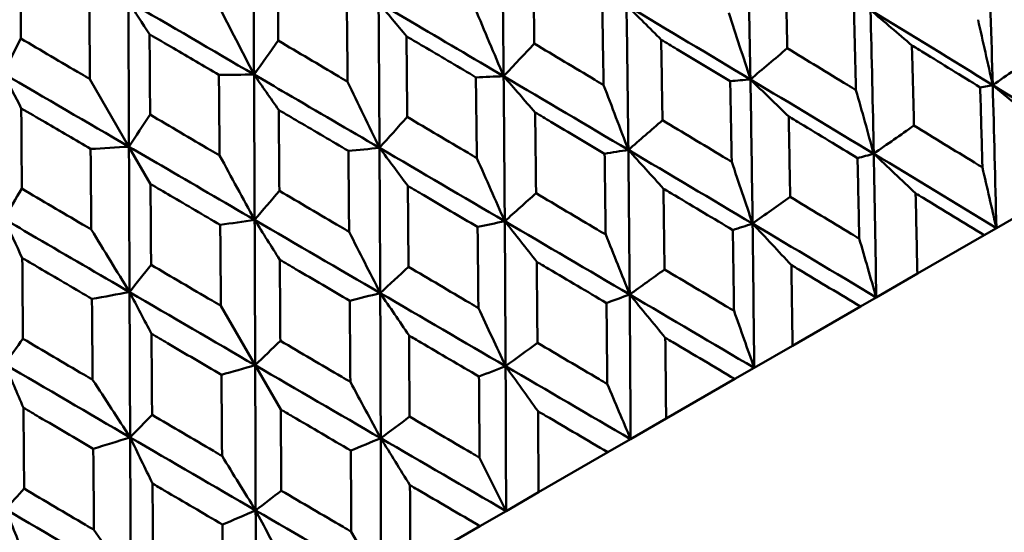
# Model space of a CAD drawing. Header units: millimetres. Extents: x 626 to 2725, y 57 to 2097.
# Tile 78 of 133: x 972.74 to 981.09, y 132.73 to 137.08. Entities that reach past the tile are written whole.
import ezdxf

# ---------------------------------------------------------------- set-up
doc = ezdxf.new("R2010")
doc.units = ezdxf.units.MM
doc.header["$LTSCALE"] = 10
doc.layers.add('Widoczne (ISO)', color=7, linetype='Continuous', lineweight=50)

msp = doc.modelspace()

# ---------------------------------------------------------------- linework, layer by layer
at = {"layer": 'Widoczne (ISO)'}
for p, q in [((973.3371, 136.5763), (973.6678, 136.0035)), ((980.9931, 136.5266), (980.8865, 136.5071)), ((973.8507, 135.6867), (973.6678, 136.0035)), ((981.3943, 135.5271), (981.0243, 135.3134)), ((981.0243, 135.3134), (980.9208, 135.2536)), ((980.3539, 134.9264), (980.9208, 135.2536)), ((980.3539, 134.9264), (980.0055, 134.7252)), ((980.0055, 134.7252), (979.8716, 134.6479)), ((974.4475, 134.6531), (974.7383, 134.1494)), ((979.2955, 134.3153), (979.8716, 134.6479)), ((979.2955, 134.3153), (978.9702, 134.1275)), ((974.9553, 133.7735), (974.7383, 134.1494)), ((978.9702, 134.1275), (978.8064, 134.0329)), ((978.2234, 133.6963), (978.8064, 134.0329)), ((978.2234, 133.6963), (977.9223, 133.5225)), ((977.9223, 133.5225), (977.7294, 133.4111)), ((977.1417, 133.0718), (977.7294, 133.4111)), ((977.1417, 133.0718), (976.8661, 132.9127)), ((976.8661, 132.9127), (976.6447, 132.7849)), ((976.0547, 132.4442), (976.6447, 132.7849)), ((975.5536, 132.7372), (975.8058, 132.3005))]:
    msp.add_line(p, q, dxfattribs=at)
msp.add_circle((990.3219, 107.1577), 50, dxfattribs=at)
for points in [[(974.7284, 136.6159), (974.7265, 137.0268), (974.7244, 137.4378), (974.7222, 137.8487)], [(978.9383, 136.5742), (978.9314, 136.9821), (978.9237, 137.3896), (978.9152, 137.7966)], [(980.9931, 136.5266), (980.9816, 136.9312), (980.969, 137.3353), (980.9553, 137.7388)], [(973.6678, 136.0035), (973.6662, 136.4147), (973.6646, 136.8259), (973.663, 137.2372)], [(974.7284, 136.6159), (974.3735, 136.8231), (974.0184, 137.0302), (973.663, 137.2372)], [(973.8427, 136.9571), (973.7827, 137.0506), (973.7228, 137.144), (973.663, 137.2372)], [(974.4247, 137.2042), (974.5262, 137.0076), (974.6275, 136.8115), (974.7284, 136.6159)], [(976.0216, 136.9401), (975.9426, 137.0355), (975.8636, 137.1307), (975.7848, 137.2258)], [(977.9029, 135.9764), (977.8984, 136.3857), (977.8933, 136.7947), (977.8875, 137.2033)], [(978.9383, 136.5742), (978.5886, 136.7842), (978.2383, 136.9939), (977.8875, 137.2033)], [(978.1815, 136.9114), (978.0834, 137.0089), (977.9854, 137.1062), (977.8875, 137.2033)], [(976.6021, 137.1785), (976.6835, 136.9858), (976.7646, 136.7935), (976.8453, 136.6016)], [(978.7549, 137.14), (978.8164, 136.9511), (978.8775, 136.7625), (978.9383, 136.5742)], [(979.9841, 135.9441), (979.9761, 136.3506), (979.9671, 136.7568), (979.9571, 137.1624)], [(980.3077, 136.8636), (980.1907, 136.9635), (980.0739, 137.0631), (979.9571, 137.1624)], [(980.9931, 136.5266), (980.6486, 136.7389), (980.3033, 136.9509), (979.9571, 137.1624)], [(980.8684, 137.0812), (980.9104, 136.8961), (980.9519, 136.7112), (980.9931, 136.5266)], [(972.6018, 136.6245), (972.6515, 136.7236), (972.7012, 136.8227), (972.751, 136.9218)], [(974.7284, 136.6159), (974.7969, 136.7117), (974.8654, 136.8075), (974.9339, 136.9033)], [(976.8453, 136.6016), (976.932, 136.6938), (977.0187, 136.786), (977.1054, 136.8782)], [(978.9383, 136.5742), (979.0424, 136.6624), (979.1466, 136.7506), (979.2508, 136.8388)], [(980.9931, 136.5266), (981.1139, 136.6103), (981.2346, 136.6941), (981.3554, 136.7778)], [(973.6678, 136.0035), (973.3126, 136.2105), (972.9572, 136.4175), (972.6018, 136.6245)], [(972.7546, 136.3289), (972.7036, 136.4275), (972.6526, 136.5261), (972.6018, 136.6245)], [(974.7284, 136.6159), (974.6291, 136.6148), (974.5298, 136.6137), (974.4304, 136.6126)], [(974.9383, 136.3146), (974.8682, 136.4152), (974.7983, 136.5156), (974.7284, 136.6159)], [(975.5226, 136.5552), (975.6129, 136.3677), (975.703, 136.1805), (975.7927, 135.9938)], [(976.8453, 136.6016), (976.7669, 136.5984), (976.6885, 136.5953), (976.61, 136.5921)], [(976.855, 135.3714), (976.8522, 135.7817), (976.849, 136.1918), (976.8453, 136.6016)], [(977.9029, 135.9764), (977.5508, 136.185), (977.1982, 136.3934), (976.8453, 136.6016)], [(977.1126, 136.2943), (977.0234, 136.3969), (976.9343, 136.4993), (976.8453, 136.6016)], [(978.9383, 136.5742), (978.8812, 136.5693), (978.824, 136.5644), (978.7669, 136.5594)], [(978.9566, 135.3508), (978.9513, 135.7589), (978.9452, 136.1668), (978.9383, 136.5742)], [(979.2628, 136.2604), (979.1545, 136.3652), (979.0464, 136.4698), (978.9383, 136.5742)], [(979.9841, 135.9441), (979.6362, 136.1544), (979.2875, 136.3644), (978.9383, 136.5742)], [(977.693, 136.5269), (977.7633, 136.3431), (977.8333, 136.1596), (977.9029, 135.9764)], [(979.8336, 136.4838), (979.8841, 136.3035), (979.9343, 136.1237), (979.9841, 135.9441)], [(982.0225, 135.8897), (981.6803, 136.1023), (981.3372, 136.3146), (980.9931, 136.5266)], [(981.3741, 136.2054), (981.247, 136.3128), (981.12, 136.4198), (980.9931, 136.5266)], [(981.0243, 135.3134), (981.015, 135.7182), (981.0046, 136.1226), (980.9931, 136.5266)], [(973.6678, 136.0035), (973.7275, 136.0943), (973.7872, 136.185), (973.847, 136.2758)], [(975.7927, 135.9938), (975.8711, 136.0812), (975.9495, 136.1687), (976.028, 136.2561)], [(977.9029, 135.9764), (977.9994, 136.0602), (978.0959, 136.144), (978.1924, 136.2278)], [(979.9841, 135.9441), (980.0979, 136.0238), (980.2117, 136.1035), (980.3255, 136.1832)], [(973.6678, 136.0035), (973.5594, 135.9972), (973.4509, 135.9909), (973.3424, 135.9845)], [(975.7927, 135.9938), (975.7047, 135.9851), (975.6166, 135.9765), (975.5286, 135.9678)], [(975.7987, 134.7616), (975.797, 135.1725), (975.795, 135.5833), (975.7927, 135.9938)], [(976.855, 135.3714), (976.5011, 135.579), (976.147, 135.7865), (975.7927, 135.9938)], [(976.0331, 135.6711), (975.9529, 135.7788), (975.8727, 135.8864), (975.7927, 135.9938)], [(977.9029, 135.9764), (977.8358, 135.9658), (977.7688, 135.9551), (977.7017, 135.9444)], [(977.9144, 134.7492), (977.9112, 135.1585), (977.9073, 135.5676), (977.9029, 135.9764)], [(978.2009, 135.6473), (978.1014, 135.7572), (978.0021, 135.8669), (977.9029, 135.9764)], [(978.9566, 135.3508), (978.6059, 135.5595), (978.2546, 135.7681), (977.9029, 135.9764)], [(979.9841, 135.9441), (979.9384, 135.9317), (979.8927, 135.9193), (979.8469, 135.9069)], [(981.0243, 135.3134), (980.6784, 135.5238), (980.3316, 135.7341), (979.9841, 135.9441)], [(980.3392, 135.608), (980.2208, 135.7203), (980.1024, 135.8323), (979.9841, 135.9441)], [(980.0055, 134.7252), (979.9993, 135.1318), (979.9922, 135.5381), (979.9841, 135.9441)], [(974.4367, 135.9283), (974.536, 135.7459), (974.635, 135.5639), (974.7337, 135.3824)], [(976.6183, 135.9064), (976.6975, 135.7277), (976.7764, 135.5494), (976.855, 135.3714)], [(978.7797, 135.8753), (978.8389, 135.7001), (978.8979, 135.5253), (978.9566, 135.3508)], [(980.906, 135.8273), (980.9457, 135.6557), (980.9852, 135.4844), (981.0243, 135.3134)], [(972.6072, 135.3912), (972.6578, 135.4767), (972.7084, 135.5622), (972.759, 135.6477)], [(974.7337, 135.3824), (974.8035, 135.4649), (974.8733, 135.5473), (974.9432, 135.6298)], [(976.855, 135.3714), (976.9434, 135.4505), (977.0319, 135.5296), (977.1203, 135.6088)], [(978.9566, 135.3508), (979.0629, 135.4262), (979.1692, 135.5016), (979.2756, 135.577)], [(972.7632, 135.0588), (972.7111, 135.1698), (972.6591, 135.2806), (972.6072, 135.3912)], [(974.7337, 135.3824), (974.6364, 135.3684), (974.5391, 135.3544), (974.4418, 135.3403)], [(974.7383, 134.1494), (974.7369, 134.5604), (974.7354, 134.9715), (974.7337, 135.3824)], [(975.7987, 134.7616), (975.4438, 134.9686), (975.0888, 135.1755), (974.7337, 135.3824)], [(974.9471, 135.0441), (974.8759, 135.157), (974.8048, 135.2698), (974.7337, 135.3824)], [(976.855, 135.3714), (976.7782, 135.3552), (976.7014, 135.3389), (976.6247, 135.3226)], [(976.8619, 134.1415), (976.86, 134.5516), (976.8577, 134.9616), (976.855, 135.3714)], [(977.1262, 135.0268), (977.0357, 135.1419), (976.9453, 135.2568), (976.855, 135.3714)], [(977.9144, 134.7492), (977.5616, 134.9566), (977.2084, 135.1641), (976.855, 135.3714)], [(973.3486, 135.3), (973.4569, 135.1229), (973.5649, 134.9461), (973.6727, 134.7699)], [(975.535, 135.281), (975.6232, 135.1075), (975.7111, 134.9343), (975.7987, 134.7616)], [(978.9566, 135.3508), (978.9008, 135.3326), (978.845, 135.3144), (978.7892, 135.2962)], [(980.0055, 134.7252), (979.6565, 134.9339), (979.3068, 135.1424), (978.9566, 135.3508)], [(979.2853, 134.9995), (979.1756, 135.1169), (979.066, 135.234), (978.9566, 135.3508)], [(978.9702, 134.1275), (978.9664, 134.5354), (978.9619, 134.9433), (978.9566, 135.3508)], [(977.7108, 135.2582), (977.779, 135.0882), (977.8469, 134.9185), (977.9144, 134.7492)], [(979.8611, 135.2241), (979.9095, 135.0575), (979.9577, 134.8912), (980.0055, 134.7252)], [(973.6727, 134.7699), (973.7335, 134.8471), (973.7943, 134.9244), (973.8552, 135.0016)], [(975.7987, 134.7616), (975.8787, 134.8358), (975.9587, 134.91), (976.0386, 134.9842)], [(977.9144, 134.7492), (978.0129, 134.82), (978.1113, 134.8908), (978.2098, 134.9617)], [(973.6727, 134.7699), (973.5664, 134.7506), (973.4601, 134.7314), (973.3538, 134.7122)], [(973.6779, 133.5371), (973.6761, 133.948), (973.6744, 134.3589), (973.6727, 134.7699)], [(974.7383, 134.1494), (974.383, 134.3561), (974.0278, 134.563), (973.6727, 134.7699)], [(973.859, 134.4159), (973.7968, 134.534), (973.7347, 134.652), (973.6727, 134.7699)], [(975.7987, 134.7616), (975.7125, 134.7399), (975.6263, 134.7181), (975.54, 134.6964)], [(975.8031, 133.5302), (975.8019, 133.9407), (975.8005, 134.3512), (975.7987, 134.7616)], [(976.0429, 134.4014), (975.9614, 134.5217), (975.88, 134.6417), (975.7987, 134.7616)], [(976.8619, 134.1415), (976.5077, 134.3481), (976.1533, 134.5549), (975.7987, 134.7616)], [(977.9144, 134.7492), (977.8488, 134.7253), (977.7832, 134.7014), (977.7176, 134.6775)], [(978.9702, 134.1275), (978.6187, 134.3347), (978.2668, 134.5419), (977.9144, 134.7492)], [(978.2165, 134.3824), (978.1157, 134.5049), (978.015, 134.6272), (977.9144, 134.7492)], [(977.9223, 133.5225), (977.9203, 133.9315), (977.9177, 134.3404), (977.9144, 134.7492)], [(976.6313, 134.6349), (976.7084, 134.4701), (976.7853, 134.3056), (976.8619, 134.1415)], [(978.7992, 134.611), (978.8564, 134.4495), (978.9134, 134.2883), (978.9702, 134.1275)], [(972.6138, 134.1585), (972.6653, 134.2304), (972.7168, 134.3023), (972.7683, 134.3742)], [(974.7383, 134.1494), (974.8094, 134.2185), (974.8805, 134.2876), (974.9517, 134.3567)], [(976.8619, 134.1415), (976.9521, 134.2075), (977.0422, 134.2735), (977.1324, 134.3396)], [(973.6779, 133.5371), (973.3229, 133.7441), (972.9682, 133.9512), (972.6138, 134.1585)], [(972.7731, 133.7889), (972.7199, 133.9123), (972.6668, 134.0355), (972.6138, 134.1585)], [(974.7383, 134.1494), (974.6429, 134.1223), (974.5475, 134.0953), (974.4521, 134.0683)], [(974.7422, 132.9176), (974.741, 133.3281), (974.7397, 133.7388), (974.7383, 134.1494)], [(975.8031, 133.5302), (975.4482, 133.7364), (975.0932, 133.9428), (974.7383, 134.1494)], [(976.8619, 134.1415), (976.7867, 134.112), (976.7115, 134.0826), (976.6362, 134.0531)], [(977.9223, 133.5225), (977.5691, 133.7287), (977.2156, 133.9351), (976.8619, 134.1415)], [(977.137, 133.7591), (977.0452, 133.8868), (976.9535, 134.0143), (976.8619, 134.1415)], [(976.8661, 132.9127), (976.8652, 133.3223), (976.8638, 133.7319), (976.8619, 134.1415)], [(973.3599, 134.0252), (973.4661, 133.8621), (973.5721, 133.6994), (973.6779, 133.5371)], [(975.5454, 134.008), (975.6315, 133.8483), (975.7174, 133.689), (975.8031, 133.5302)], [(977.7245, 133.9905), (977.7907, 133.8342), (977.8566, 133.6782), (977.9223, 133.5225)], [(973.6779, 133.5371), (973.7398, 133.6009), (973.8018, 133.6647), (973.8637, 133.7286)], [(975.8031, 133.5302), (975.8846, 133.5912), (975.966, 133.6522), (976.0475, 133.7132)], [(973.6779, 133.5371), (973.5736, 133.505), (973.4694, 133.4728), (973.3651, 133.4407)], [(973.6834, 132.3063), (973.6815, 132.7164), (973.6797, 133.1267), (973.6779, 133.5371)], [(973.8678, 133.1456), (973.8043, 133.2763), (973.741, 133.4068), (973.6779, 133.5371)], [(974.7422, 132.9176), (974.3873, 133.1239), (974.0324, 133.3304), (973.6779, 133.5371)], [(975.8031, 133.5302), (975.7185, 133.4953), (975.634, 133.4605), (975.5494, 133.4257)], [(976.8661, 132.9127), (976.5119, 133.1183), (976.1575, 133.3242), (975.8031, 133.5302)], [(976.051, 133.1321), (975.9682, 133.2651), (975.8856, 133.3977), (975.8031, 133.5302)], [(975.8058, 132.3005), (975.8051, 132.7103), (975.8043, 133.1202), (975.8031, 133.5302)], [(974.4573, 133.3797), (974.5524, 133.2253), (974.6474, 133.0713), (974.7422, 132.9176)], [(976.6412, 133.3651), (976.7164, 133.2139), (976.7914, 133.0631), (976.8661, 132.9127)], [(972.6216, 132.9273), (972.6741, 132.9856), (972.7266, 133.044), (972.7791, 133.1023)], [(974.7422, 132.9176), (974.8146, 132.9735), (974.8871, 133.0293), (974.9595, 133.0851)], [(972.7845, 132.5201), (972.7301, 132.6561), (972.6758, 132.7918), (972.6216, 132.9273)], [(973.6834, 132.3063), (973.3291, 132.513), (972.9752, 132.72), (972.6216, 132.9273)], [(974.7422, 132.9176), (974.6486, 132.8776), (974.555, 132.8376), (974.4614, 132.7975)], [(975.8058, 132.3005), (975.4512, 132.5059), (975.0966, 132.7117), (974.7422, 132.9176)], [(974.9629, 132.5039), (974.8892, 132.6421), (974.8156, 132.78), (974.7422, 132.9176)], [(974.7454, 131.6883), (974.7444, 132.0979), (974.7433, 132.5077), (974.7422, 132.9176)], [(973.3713, 132.7528), (973.4755, 132.6035), (973.5795, 132.4547), (973.6834, 132.3063)]]:
    msp.add_open_spline(points, degree=3, dxfattribs=at)
for points, knots in [([(976.8453, 136.6016), (976.8426, 136.906), (976.8396, 137.2103), (976.8352, 137.6198), (976.834, 137.7254), (976.8328, 137.8309)], [0.3692784, 0.3692784, 0.3692784, 0.3692784, 0.4608442, 0.4608442, 0.492629, 0.492629, 0.492629, 0.492629]), ([(972.7473, 137.598), (972.7477, 137.5077), (972.7482, 137.4174), (972.7495, 137.192), (972.7502, 137.0569), (972.751, 136.9218)], [0.03448054, 0.03448054, 0.03448054, 0.03448054, 0.06157222, 0.06157222, 0.10209717, 0.10209717, 0.10209717, 0.10209717]), ([(974.9286, 137.5841), (974.9292, 137.5063), (974.9299, 137.4285), (974.9316, 137.2016), (974.9328, 137.0525), (974.9339, 136.9033)], [0.03825175, 0.03825175, 0.03825175, 0.03825175, 0.06160817, 0.06160817, 0.10638617, 0.10638617, 0.10638617, 0.10638617]), ([(977.0963, 137.5605), (977.0972, 137.4958), (977.0981, 137.4311), (977.1012, 137.2037), (977.1033, 137.041), (977.1054, 136.8782)], [0.04208868, 0.04208868, 0.04208868, 0.04208868, 0.06158988, 0.06158988, 0.11059803, 0.11059803, 0.11059803, 0.11059803]), ([(979.2354, 137.5199), (979.2366, 137.4685), (979.2378, 137.4171), (979.2431, 137.1902), (979.247, 137.0145), (979.2508, 136.8388)], [0.04598621, 0.04598621, 0.04598621, 0.04598621, 0.06155279, 0.06155279, 0.11473062, 0.11473062, 0.11473062, 0.11473062]), ([(973.3371, 136.5763), (973.3369, 136.6052), (973.3366, 136.6341), (973.3345, 136.8609), (973.3328, 137.0588), (973.3309, 137.2567)], [0.07597559, 0.07597559, 0.07597559, 0.07597559, 0.08464777, 0.08464777, 0.14401425, 0.14401425, 0.14401425, 0.14401425]), ([(975.5226, 136.5552), (975.5223, 136.5845), (975.522, 136.6139), (975.5195, 136.8418), (975.5173, 137.0403), (975.515, 137.2389)], [0.07138254, 0.07138254, 0.07138254, 0.07138254, 0.08018544, 0.08018544, 0.13983561, 0.13983561, 0.13983561, 0.13983561]), ([(975.7927, 135.9938), (975.7909, 136.2988), (975.789, 136.6037), (975.7863, 137.0142), (975.7855, 137.12), (975.7848, 137.2258)], [0.3692784, 0.3692784, 0.3692784, 0.3692784, 0.4608442, 0.4608442, 0.492629, 0.492629, 0.492629, 0.492629]), ([(976.8453, 136.6016), (976.5831, 136.7562), (976.3207, 136.9107), (975.9671, 137.1187), (975.876, 137.1722), (975.7848, 137.2258)], [0.3692784, 0.3692784, 0.3692784, 0.3692784, 0.4608442, 0.4608442, 0.492629, 0.492629, 0.492629, 0.492629]), ([(977.693, 136.5269), (977.6926, 136.5558), (977.6921, 136.5848), (977.6885, 136.8128), (977.6852, 137.0119), (977.6817, 137.2109)], [0.06686277, 0.06686277, 0.06686277, 0.06686277, 0.07557848, 0.07557848, 0.13558897, 0.13558897, 0.13558897, 0.13558897]), ([(979.8336, 136.4838), (979.8329, 136.5116), (979.8322, 136.5395), (979.8266, 136.7667), (979.8215, 136.966), (979.8161, 137.1652)], [0.06241522, 0.06241522, 0.06241522, 0.06241522, 0.0708546, 0.0708546, 0.13127416, 0.13127416, 0.13127416, 0.13127416]), ([(974.4304, 136.6126), (974.3017, 136.6881), (974.173, 136.7636), (973.9771, 136.8784), (973.9099, 136.9177), (973.8427, 136.9571)], [0.01681985, 0.01681985, 0.01681985, 0.01681985, 0.06159108, 0.06159108, 0.08495433, 0.08495433, 0.08495433, 0.08495433]), ([(973.8427, 136.9571), (973.8432, 136.8792), (973.8436, 136.8014), (973.8451, 136.5743), (973.846, 136.425), (973.847, 136.2758)], [0.03825175, 0.03825175, 0.03825175, 0.03825175, 0.06160817, 0.06160817, 0.10638617, 0.10638617, 0.10638617, 0.10638617]), ([(972.751, 136.9218), (972.9214, 136.8214), (973.0918, 136.7209), (973.2872, 136.6057), (973.3121, 136.591), (973.3371, 136.5763)], [0.02530969, 0.02530969, 0.02530969, 0.02530969, 0.08465152, 0.08465152, 0.09334823, 0.09334823, 0.09334823, 0.09334823]), ([(974.9339, 136.9033), (975.1049, 136.8023), (975.2759, 136.7012), (975.4721, 136.5852), (975.4973, 136.5702), (975.5226, 136.5552)], [0.02053386, 0.02053386, 0.02053386, 0.02053386, 0.08016461, 0.08016461, 0.08898694, 0.08898694, 0.08898694, 0.08898694]), ([(976.61, 136.5921), (976.4698, 136.6751), (976.3295, 136.7581), (976.1333, 136.874), (976.0774, 136.9071), (976.0216, 136.9401)], [0.01259731, 0.01259731, 0.01259731, 0.01259731, 0.06159863, 0.06159863, 0.08110666, 0.08110666, 0.08110666, 0.08110666]), ([(976.0216, 136.9401), (976.0222, 136.8752), (976.0228, 136.8103), (976.025, 136.5823), (976.0265, 136.4193), (976.028, 136.2561)], [0.04208868, 0.04208868, 0.04208868, 0.04208868, 0.06158988, 0.06158988, 0.11059803, 0.11059803, 0.11059803, 0.11059803]), ([(977.1054, 136.8782), (977.2765, 136.776), (977.4475, 136.6738), (977.6433, 136.5567), (977.6682, 136.5418), (977.693, 136.5269)], [0.01556037, 0.01556037, 0.01556037, 0.01556037, 0.07555527, 0.07555527, 0.08428623, 0.08428623, 0.08428623, 0.08428623]), ([(978.7669, 136.5594), (978.6161, 136.6503), (978.4652, 136.741), (978.2699, 136.8583), (978.2257, 136.8848), (978.1815, 136.9114)], [0.00838421, 0.00838421, 0.00838421, 0.00838421, 0.06155515, 0.06155515, 0.07712864, 0.07712864, 0.07712864, 0.07712864]), ([(978.1815, 136.9114), (978.1823, 136.8598), (978.1832, 136.8082), (978.1869, 136.5804), (978.1897, 136.4041), (978.1924, 136.2278)], [0.04598621, 0.04598621, 0.04598621, 0.04598621, 0.06155279, 0.06155279, 0.11473062, 0.11473062, 0.11473062, 0.11473062]), ([(980.3077, 136.8636), (980.3087, 136.8256), (980.3097, 136.7876), (980.3159, 136.5609), (980.3208, 136.3721), (980.3255, 136.1832)], [0.04993807, 0.04993807, 0.04993807, 0.04993807, 0.0614821, 0.0614821, 0.11877783, 0.11877783, 0.11877783, 0.11877783]), ([(980.8865, 136.5071), (980.7262, 136.6061), (980.5656, 136.705), (980.3725, 136.8238), (980.3401, 136.8437), (980.3077, 136.8636)], [0.00418374, 0.00418374, 0.00418374, 0.00418374, 0.06147247, 0.06147247, 0.07302352, 0.07302352, 0.07302352, 0.07302352]), ([(979.2508, 136.8388), (979.4214, 136.735), (979.5918, 136.6312), (979.7859, 136.5128), (979.8098, 136.4983), (979.8336, 136.4838)], [0.01044349, 0.01044349, 0.01044349, 0.01044349, 0.07085106, 0.07085106, 0.07930241, 0.07930241, 0.07930241, 0.07930241]), ([(974.4367, 135.9283), (974.4364, 135.9576), (974.4361, 135.9869), (974.4341, 136.2151), (974.4323, 136.4139), (974.4304, 136.6126)], [0.07138254, 0.07138254, 0.07138254, 0.07138254, 0.08018544, 0.08018544, 0.13983561, 0.13983561, 0.13983561, 0.13983561]), ([(974.7337, 135.3824), (974.7325, 135.6878), (974.7312, 135.993), (974.7294, 136.404), (974.7289, 136.51), (974.7284, 136.6159)], [0.3692784, 0.3692784, 0.3692784, 0.3692784, 0.4608442, 0.4608442, 0.492629, 0.492629, 0.492629, 0.492629]), ([(975.7927, 135.9938), (975.5294, 136.1479), (975.2661, 136.3018), (974.9113, 136.5091), (974.8198, 136.5625), (974.7284, 136.6159)], [0.3692784, 0.3692784, 0.3692784, 0.3692784, 0.4608442, 0.4608442, 0.492629, 0.492629, 0.492629, 0.492629]), ([(976.6183, 135.9064), (976.618, 135.9354), (976.6177, 135.9644), (976.615, 136.193), (976.6126, 136.3926), (976.61, 136.5921)], [0.06686277, 0.06686277, 0.06686277, 0.06686277, 0.07557848, 0.07557848, 0.13558897, 0.13558897, 0.13558897, 0.13558897]), ([(978.7797, 135.8753), (978.7792, 135.9032), (978.7787, 135.9312), (978.7746, 136.1593), (978.7709, 136.3594), (978.7669, 136.5594)], [0.06241522, 0.06241522, 0.06241522, 0.06241522, 0.0708546, 0.0708546, 0.13127416, 0.13127416, 0.13127416, 0.13127416]), ([(980.906, 135.8273), (980.9053, 135.8537), (980.9045, 135.8801), (980.8983, 136.1068), (980.8926, 136.307), (980.8865, 136.5071)], [0.05804162, 0.05804162, 0.05804162, 0.05804162, 0.06605559, 0.06605559, 0.12689392, 0.12689392, 0.12689392, 0.12689392]), ([(973.3424, 135.9845), (973.2137, 136.0599), (973.0849, 136.1354), (972.889, 136.2502), (972.8218, 136.2895), (972.7546, 136.3289)], [0.01681985, 0.01681985, 0.01681985, 0.01681985, 0.06159108, 0.06159108, 0.08495433, 0.08495433, 0.08495433, 0.08495433]), ([(972.7546, 136.3289), (972.7551, 136.251), (972.7556, 136.1732), (972.757, 135.9461), (972.758, 135.7969), (972.759, 135.6477)], [0.03825175, 0.03825175, 0.03825175, 0.03825175, 0.06160817, 0.06160817, 0.10638617, 0.10638617, 0.10638617, 0.10638617]), ([(975.5286, 135.9678), (975.3879, 136.0505), (975.2472, 136.1332), (975.0504, 136.2488), (974.9943, 136.2817), (974.9383, 136.3146)], [0.01259731, 0.01259731, 0.01259731, 0.01259731, 0.06159863, 0.06159863, 0.08110666, 0.08110666, 0.08110666, 0.08110666]), ([(974.9383, 136.3146), (974.9388, 136.2497), (974.9392, 136.1847), (974.9409, 135.9564), (974.942, 135.7931), (974.9432, 135.6298)], [0.04208868, 0.04208868, 0.04208868, 0.04208868, 0.06158988, 0.06158988, 0.11059803, 0.11059803, 0.11059803, 0.11059803]), ([(977.7017, 135.9444), (977.5499, 136.0347), (977.3981, 136.1249), (977.2016, 136.2415), (977.1571, 136.2679), (977.1126, 136.2943)], [0.00838421, 0.00838421, 0.00838421, 0.00838421, 0.06155515, 0.06155515, 0.07712864, 0.07712864, 0.07712864, 0.07712864]), ([(977.1126, 136.2943), (977.1132, 136.2426), (977.1138, 136.1908), (977.1165, 135.9624), (977.1184, 135.7856), (977.1203, 135.6088)], [0.04598621, 0.04598621, 0.04598621, 0.04598621, 0.06155279, 0.06155279, 0.11473062, 0.11473062, 0.11473062, 0.11473062]), ([(973.847, 136.2758), (974.0182, 136.1749), (974.1894, 136.074), (974.386, 135.9581), (974.4113, 135.9432), (974.4367, 135.9283)], [0.02053386, 0.02053386, 0.02053386, 0.02053386, 0.08016461, 0.08016461, 0.08898694, 0.08898694, 0.08898694, 0.08898694]), ([(976.028, 136.2561), (976.1998, 136.1544), (976.3716, 136.0526), (976.5683, 135.9361), (976.5933, 135.9212), (976.6183, 135.9064)], [0.01556037, 0.01556037, 0.01556037, 0.01556037, 0.07555527, 0.07555527, 0.08428623, 0.08428623, 0.08428623, 0.08428623]), ([(978.1924, 136.2278), (978.3643, 136.1247), (978.536, 136.0217), (978.7316, 135.9041), (978.7557, 135.8897), (978.7797, 135.8753)], [0.01044349, 0.01044349, 0.01044349, 0.01044349, 0.07085106, 0.07085106, 0.07930241, 0.07930241, 0.07930241, 0.07930241]), ([(979.2628, 136.2604), (979.2635, 136.2222), (979.2643, 136.184), (979.2687, 135.9563), (979.2722, 135.7667), (979.2756, 135.577)], [0.04993807, 0.04993807, 0.04993807, 0.04993807, 0.0614821, 0.0614821, 0.11877783, 0.11877783, 0.11877783, 0.11877783]), ([(979.8469, 135.9069), (979.6851, 136.005), (979.523, 136.1031), (979.3282, 136.2209), (979.2955, 136.2406), (979.2628, 136.2604)], [0.00418374, 0.00418374, 0.00418374, 0.00418374, 0.06147247, 0.06147247, 0.07302352, 0.07302352, 0.07302352, 0.07302352]), ([(980.3255, 136.1832), (980.4966, 136.0784), (980.6676, 135.9737), (980.8609, 135.855), (980.8835, 135.8412), (980.906, 135.8273)], [0.00523804, 0.00523804, 0.00523804, 0.00523804, 0.06606705, 0.06606705, 0.07409033, 0.07409033, 0.07409033, 0.07409033]), ([(973.3486, 135.3), (973.3483, 135.3294), (973.348, 135.3587), (973.346, 135.5869), (973.3442, 135.7857), (973.3424, 135.9845)], [0.07138254, 0.07138254, 0.07138254, 0.07138254, 0.08018544, 0.08018544, 0.13983561, 0.13983561, 0.13983561, 0.13983561]), ([(973.6727, 134.7699), (973.6715, 135.0752), (973.6703, 135.3805), (973.6686, 135.7916), (973.6682, 135.8976), (973.6678, 136.0035)], [0.3692784, 0.3692784, 0.3692784, 0.3692784, 0.4608442, 0.4608442, 0.492629, 0.492629, 0.492629, 0.492629]), ([(974.7337, 135.3824), (974.47, 135.5362), (974.2062, 135.6899), (973.8509, 135.8969), (973.7594, 135.9502), (973.6678, 136.0035)], [0.3692784, 0.3692784, 0.3692784, 0.3692784, 0.4608442, 0.4608442, 0.492629, 0.492629, 0.492629, 0.492629]), ([(975.535, 135.281), (975.5348, 135.31), (975.5345, 135.3391), (975.5325, 135.568), (975.5306, 135.7679), (975.5286, 135.9678)], [0.06686277, 0.06686277, 0.06686277, 0.06686277, 0.07557848, 0.07557848, 0.13558897, 0.13558897, 0.13558897, 0.13558897]), ([(977.7108, 135.2582), (977.7105, 135.2862), (977.7101, 135.3143), (977.7072, 135.5431), (977.7046, 135.7438), (977.7017, 135.9444)], [0.06241522, 0.06241522, 0.06241522, 0.06241522, 0.0708546, 0.0708546, 0.13127416, 0.13127416, 0.13127416, 0.13127416]), ([(979.8611, 135.2241), (979.8606, 135.2506), (979.8601, 135.2771), (979.8556, 135.5048), (979.8514, 135.7059), (979.8469, 135.9069)], [0.05804162, 0.05804162, 0.05804162, 0.05804162, 0.06605559, 0.06605559, 0.12689392, 0.12689392, 0.12689392, 0.12689392]), ([(972.759, 135.6477), (972.9302, 135.5467), (973.1014, 135.4457), (973.2979, 135.3299), (973.3232, 135.315), (973.3486, 135.3)], [0.02053386, 0.02053386, 0.02053386, 0.02053386, 0.08016461, 0.08016461, 0.08898694, 0.08898694, 0.08898694, 0.08898694]), ([(974.4418, 135.3403), (974.3009, 135.4229), (974.16, 135.5055), (973.9629, 135.621), (973.9068, 135.6538), (973.8507, 135.6867)], [0.01259731, 0.01259731, 0.01259731, 0.01259731, 0.06159863, 0.06159863, 0.08110666, 0.08110666, 0.08110666, 0.08110666]), ([(973.8507, 135.6867), (973.8511, 135.6217), (973.8516, 135.5567), (973.853, 135.3284), (973.8541, 135.165), (973.8552, 135.0016)], [0.04208868, 0.04208868, 0.04208868, 0.04208868, 0.06158988, 0.06158988, 0.11059803, 0.11059803, 0.11059803, 0.11059803]), ([(974.9432, 135.6298), (975.1154, 135.5283), (975.2876, 135.4268), (975.4849, 135.3105), (975.51, 135.2958), (975.535, 135.281)], [0.01556037, 0.01556037, 0.01556037, 0.01556037, 0.07555527, 0.07555527, 0.08428623, 0.08428623, 0.08428623, 0.08428623]), ([(976.6247, 135.3226), (976.4722, 135.4125), (976.3197, 135.5023), (976.1225, 135.6184), (976.0778, 135.6447), (976.0331, 135.6711)], [0.00838421, 0.00838421, 0.00838421, 0.00838421, 0.06155515, 0.06155515, 0.07712864, 0.07712864, 0.07712864, 0.07712864]), ([(976.0331, 135.6711), (976.0335, 135.6192), (976.034, 135.5674), (976.0359, 135.3385), (976.0373, 135.1614), (976.0386, 134.9842)], [0.04598621, 0.04598621, 0.04598621, 0.04598621, 0.06155279, 0.06155279, 0.11473062, 0.11473062, 0.11473062, 0.11473062]), ([(978.2009, 135.6473), (978.2014, 135.609), (978.2019, 135.5707), (978.205, 135.3422), (978.2075, 135.1519), (978.2098, 134.9617)], [0.04993807, 0.04993807, 0.04993807, 0.04993807, 0.0614821, 0.0614821, 0.11877783, 0.11877783, 0.11877783, 0.11877783]), ([(978.7892, 135.2962), (978.6262, 135.3936), (978.463, 135.491), (978.2667, 135.608), (978.2338, 135.6277), (978.2009, 135.6473)], [0.00418374, 0.00418374, 0.00418374, 0.00418374, 0.06147247, 0.06147247, 0.07302352, 0.07302352, 0.07302352, 0.07302352]), ([(977.1203, 135.6088), (977.2931, 135.5063), (977.4658, 135.4037), (977.6625, 135.2869), (977.6867, 135.2725), (977.7108, 135.2582)], [0.01044349, 0.01044349, 0.01044349, 0.01044349, 0.07085106, 0.07085106, 0.07930241, 0.07930241, 0.07930241, 0.07930241]), ([(979.2756, 135.577), (979.4481, 135.4731), (979.6206, 135.3692), (979.8156, 135.2515), (979.8384, 135.2378), (979.8611, 135.2241)], [0.00523804, 0.00523804, 0.00523804, 0.00523804, 0.06606705, 0.06606705, 0.07409033, 0.07409033, 0.07409033, 0.07409033]), ([(980.9208, 135.2536), (980.7481, 135.359), (980.5752, 135.4644), (980.3812, 135.5824), (980.3602, 135.5952), (980.3392, 135.608)], [0, 0, 0, 0, 0.06135239, 0.06135239, 0.06879633, 0.06879633, 0.06879633, 0.06879633]), ([(980.3392, 135.608), (980.3398, 135.5834), (980.3403, 135.5589), (980.3454, 135.3318), (980.3498, 135.1291), (980.3539, 134.9264)], [0.05393723, 0.05393723, 0.05393723, 0.05393723, 0.06137399, 0.06137399, 0.12273355, 0.12273355, 0.12273355, 0.12273355]), ([(973.6727, 134.7699), (973.4089, 134.9236), (973.1452, 135.0773), (972.7902, 135.2844), (972.6987, 135.3378), (972.6072, 135.3912)], [0.3692784, 0.3692784, 0.3692784, 0.3692784, 0.4608442, 0.4608442, 0.492629, 0.492629, 0.492629, 0.492629]), ([(974.4475, 134.6531), (974.4472, 134.6821), (974.447, 134.7112), (974.4452, 134.9403), (974.4435, 135.1403), (974.4418, 135.3403)], [0.06686277, 0.06686277, 0.06686277, 0.06686277, 0.07557848, 0.07557848, 0.13558897, 0.13558897, 0.13558897, 0.13558897]), ([(976.6313, 134.6349), (976.6311, 134.663), (976.6308, 134.6911), (976.6287, 134.9204), (976.6267, 135.1215), (976.6247, 135.3226)], [0.06241522, 0.06241522, 0.06241522, 0.06241522, 0.0708546, 0.0708546, 0.13127416, 0.13127416, 0.13127416, 0.13127416]), ([(978.7992, 134.611), (978.7988, 134.6376), (978.7985, 134.6642), (978.7953, 134.8926), (978.7924, 135.0945), (978.7892, 135.2962)], [0.05804162, 0.05804162, 0.05804162, 0.05804162, 0.06605559, 0.06605559, 0.12689392, 0.12689392, 0.12689392, 0.12689392]), ([(973.3538, 134.7122), (973.213, 134.7948), (973.0721, 134.8775), (972.8753, 134.993), (972.8192, 135.0259), (972.7632, 135.0588)], [0.01259731, 0.01259731, 0.01259731, 0.01259731, 0.06159863, 0.06159863, 0.08110666, 0.08110666, 0.08110666, 0.08110666]), ([(972.7632, 135.0588), (972.7636, 134.9938), (972.7641, 134.9289), (972.7658, 134.7006), (972.7671, 134.5374), (972.7683, 134.3742)], [0.04208868, 0.04208868, 0.04208868, 0.04208868, 0.06158988, 0.06158988, 0.11059803, 0.11059803, 0.11059803, 0.11059803]), ([(975.54, 134.6964), (975.3872, 134.786), (975.2343, 134.8757), (975.0367, 134.9916), (974.9919, 135.0178), (974.9471, 135.0441)], [0.00838421, 0.00838421, 0.00838421, 0.00838421, 0.06155515, 0.06155515, 0.07712864, 0.07712864, 0.07712864, 0.07712864]), ([(974.9471, 135.0441), (974.9475, 134.9922), (974.9478, 134.9403), (974.9494, 134.7112), (974.9505, 134.5339), (974.9517, 134.3567)], [0.04598621, 0.04598621, 0.04598621, 0.04598621, 0.06155279, 0.06155279, 0.11473062, 0.11473062, 0.11473062, 0.11473062]), ([(977.1262, 135.0268), (977.1265, 134.9884), (977.1269, 134.95), (977.129, 134.721), (977.1307, 134.5303), (977.1324, 134.3396)], [0.04993807, 0.04993807, 0.04993807, 0.04993807, 0.0614821, 0.0614821, 0.11877783, 0.11877783, 0.11877783, 0.11877783]), ([(977.7176, 134.6775), (977.5536, 134.7744), (977.3896, 134.8713), (977.1924, 134.9877), (977.1593, 135.0073), (977.1262, 135.0268)], [0.00418374, 0.00418374, 0.00418374, 0.00418374, 0.06147247, 0.06147247, 0.07302352, 0.07302352, 0.07302352, 0.07302352]), ([(973.8552, 135.0016), (974.0275, 134.9002), (974.1999, 134.7988), (974.3973, 134.6826), (974.4224, 134.6679), (974.4475, 134.6531)], [0.01556037, 0.01556037, 0.01556037, 0.01556037, 0.07555527, 0.07555527, 0.08428623, 0.08428623, 0.08428623, 0.08428623]), ([(976.0386, 134.9842), (976.212, 134.8821), (976.3853, 134.7799), (976.5828, 134.6635), (976.6071, 134.6492), (976.6313, 134.6349)], [0.01044349, 0.01044349, 0.01044349, 0.01044349, 0.07085106, 0.07085106, 0.07930241, 0.07930241, 0.07930241, 0.07930241]), ([(978.2098, 134.9617), (978.3835, 134.8584), (978.557, 134.7551), (978.7534, 134.6382), (978.7763, 134.6246), (978.7992, 134.611)], [0.00523804, 0.00523804, 0.00523804, 0.00523804, 0.06606705, 0.06606705, 0.07409033, 0.07409033, 0.07409033, 0.07409033]), ([(979.8716, 134.6479), (979.6975, 134.7525), (979.5232, 134.857), (979.3276, 134.9741), (979.3065, 134.9868), (979.2853, 134.9995)], [0, 0, 0, 0, 0.06135239, 0.06135239, 0.06879633, 0.06879633, 0.06879633, 0.06879633]), ([(979.2853, 134.9995), (979.2857, 134.9748), (979.2861, 134.9502), (979.2897, 134.7222), (979.2927, 134.5188), (979.2955, 134.3153)], [0.05393723, 0.05393723, 0.05393723, 0.05393723, 0.06137399, 0.06137399, 0.12273355, 0.12273355, 0.12273355, 0.12273355]), ([(973.3599, 134.0252), (973.3597, 134.0542), (973.3594, 134.0833), (973.3574, 134.3122), (973.3556, 134.5122), (973.3538, 134.7122)], [0.06686277, 0.06686277, 0.06686277, 0.06686277, 0.07557848, 0.07557848, 0.13558897, 0.13558897, 0.13558897, 0.13558897]), ([(975.5454, 134.008), (975.5452, 134.0361), (975.5449, 134.0642), (975.5432, 134.2937), (975.5417, 134.4951), (975.54, 134.6964)], [0.06241522, 0.06241522, 0.06241522, 0.06241522, 0.0708546, 0.0708546, 0.13127416, 0.13127416, 0.13127416, 0.13127416]), ([(977.7245, 133.9905), (977.7242, 134.0172), (977.724, 134.0438), (977.7218, 134.2729), (977.7198, 134.4752), (977.7176, 134.6775)], [0.05804162, 0.05804162, 0.05804162, 0.05804162, 0.06605559, 0.06605559, 0.12689392, 0.12689392, 0.12689392, 0.12689392]), ([(972.7683, 134.3742), (972.9404, 134.2726), (973.1125, 134.171), (973.3098, 134.0547), (973.3349, 134.04), (973.3599, 134.0252)], [0.01556037, 0.01556037, 0.01556037, 0.01556037, 0.07555527, 0.07555527, 0.08428623, 0.08428623, 0.08428623, 0.08428623]), ([(974.4521, 134.0683), (974.2992, 134.1579), (974.1463, 134.2475), (973.9486, 134.3634), (973.9038, 134.3896), (973.859, 134.4159)], [0.00838421, 0.00838421, 0.00838421, 0.00838421, 0.06155515, 0.06155515, 0.07712864, 0.07712864, 0.07712864, 0.07712864]), ([(973.859, 134.4159), (973.8594, 134.364), (973.8597, 134.3121), (973.8613, 134.083), (973.8625, 133.9058), (973.8637, 133.7286)], [0.04598621, 0.04598621, 0.04598621, 0.04598621, 0.06155279, 0.06155279, 0.11473062, 0.11473062, 0.11473062, 0.11473062]), ([(976.0429, 134.4014), (976.0432, 134.3629), (976.0434, 134.3245), (976.045, 134.0951), (976.0463, 133.9042), (976.0475, 133.7132)], [0.04993807, 0.04993807, 0.04993807, 0.04993807, 0.0614821, 0.0614821, 0.11877783, 0.11877783, 0.11877783, 0.11877783]), ([(976.6362, 134.0531), (976.4717, 134.1498), (976.3071, 134.2464), (976.1093, 134.3624), (976.0761, 134.3819), (976.0429, 134.4014)], [0.00418374, 0.00418374, 0.00418374, 0.00418374, 0.06147247, 0.06147247, 0.07302352, 0.07302352, 0.07302352, 0.07302352]), ([(978.8064, 134.0329), (978.6311, 134.1368), (978.4558, 134.2407), (978.2591, 134.3572), (978.2378, 134.3698), (978.2165, 134.3824)], [0, 0, 0, 0, 0.06135239, 0.06135239, 0.06879633, 0.06879633, 0.06879633, 0.06879633]), ([(978.2165, 134.3824), (978.2167, 134.3577), (978.217, 134.333), (978.2195, 134.1043), (978.2215, 133.9003), (978.2234, 133.6963)], [0.05393723, 0.05393723, 0.05393723, 0.05393723, 0.06137399, 0.06137399, 0.12273355, 0.12273355, 0.12273355, 0.12273355]), ([(974.9517, 134.3567), (975.1253, 134.2547), (975.2989, 134.1527), (975.4968, 134.0365), (975.5211, 134.0222), (975.5454, 134.008)], [0.01044349, 0.01044349, 0.01044349, 0.01044349, 0.07085106, 0.07085106, 0.07930241, 0.07930241, 0.07930241, 0.07930241]), ([(977.1324, 134.3396), (977.3068, 134.2368), (977.4812, 134.134), (977.6785, 134.0176), (977.7015, 134.0041), (977.7245, 133.9905)], [0.00523804, 0.00523804, 0.00523804, 0.00523804, 0.06606705, 0.06606705, 0.07409033, 0.07409033, 0.07409033, 0.07409033]), ([(974.4573, 133.3797), (974.4571, 133.4079), (974.4568, 133.436), (974.4552, 133.6655), (974.4536, 133.8669), (974.4521, 134.0683)], [0.06241522, 0.06241522, 0.06241522, 0.06241522, 0.0708546, 0.0708546, 0.13127416, 0.13127416, 0.13127416, 0.13127416]), ([(976.6412, 133.3651), (976.641, 133.3918), (976.6409, 133.4185), (976.6393, 133.6479), (976.6378, 133.8505), (976.6362, 134.0531)], [0.05804162, 0.05804162, 0.05804162, 0.05804162, 0.06605559, 0.06605559, 0.12689392, 0.12689392, 0.12689392, 0.12689392]), ([(973.3651, 133.4407), (973.2124, 133.5304), (973.0598, 133.6202), (972.8625, 133.7363), (972.8178, 133.7626), (972.7731, 133.7889)], [0.00838421, 0.00838421, 0.00838421, 0.00838421, 0.06155515, 0.06155515, 0.07712864, 0.07712864, 0.07712864, 0.07712864]), ([(972.7731, 133.7889), (972.7735, 133.7371), (972.774, 133.6852), (972.7759, 133.4564), (972.7775, 133.2793), (972.7791, 133.1023)], [0.04598621, 0.04598621, 0.04598621, 0.04598621, 0.06155279, 0.06155279, 0.11473062, 0.11473062, 0.11473062, 0.11473062]), ([(974.9553, 133.7735), (974.9556, 133.735), (974.9558, 133.6965), (974.9572, 133.4671), (974.9584, 133.2761), (974.9595, 133.0851)], [0.04993807, 0.04993807, 0.04993807, 0.04993807, 0.0614821, 0.0614821, 0.11877783, 0.11877783, 0.11877783, 0.11877783]), ([(975.5494, 133.4257), (975.3846, 133.5221), (975.2198, 133.6186), (975.0218, 133.7346), (974.9886, 133.754), (974.9553, 133.7735)], [0.00418374, 0.00418374, 0.00418374, 0.00418374, 0.06147247, 0.06147247, 0.07302352, 0.07302352, 0.07302352, 0.07302352]), ([(973.8637, 133.7286), (974.0372, 133.6265), (974.2108, 133.5245), (974.4087, 133.4083), (974.433, 133.394), (974.4573, 133.3797)], [0.01044349, 0.01044349, 0.01044349, 0.01044349, 0.07085106, 0.07085106, 0.07930241, 0.07930241, 0.07930241, 0.07930241]), ([(976.0475, 133.7132), (976.2223, 133.6107), (976.3972, 133.5081), (976.5951, 133.3921), (976.6181, 133.3786), (976.6412, 133.3651)], [0.00523804, 0.00523804, 0.00523804, 0.00523804, 0.06606705, 0.06606705, 0.07409033, 0.07409033, 0.07409033, 0.07409033]), ([(977.7294, 133.4111), (977.5533, 133.5145), (977.3772, 133.618), (977.1797, 133.734), (977.1583, 133.7466), (977.137, 133.7591)], [0, 0, 0, 0, 0.06135239, 0.06135239, 0.06879633, 0.06879633, 0.06879633, 0.06879633]), ([(977.137, 133.7591), (977.1371, 133.7344), (977.1373, 133.7096), (977.139, 133.4805), (977.1404, 133.2762), (977.1417, 133.0718)], [0.05393723, 0.05393723, 0.05393723, 0.05393723, 0.06137399, 0.06137399, 0.12273355, 0.12273355, 0.12273355, 0.12273355]), ([(973.3713, 132.7528), (973.3711, 132.7809), (973.3708, 132.809), (973.3687, 133.0382), (973.3669, 133.2395), (973.3651, 133.4407)], [0.06241522, 0.06241522, 0.06241522, 0.06241522, 0.0708546, 0.0708546, 0.13127416, 0.13127416, 0.13127416, 0.13127416]), ([(975.5536, 132.7372), (975.5535, 132.7639), (975.5533, 132.7906), (975.552, 133.0201), (975.5507, 133.2229), (975.5494, 133.4257)], [0.05804162, 0.05804162, 0.05804162, 0.05804162, 0.06605559, 0.06605559, 0.12689392, 0.12689392, 0.12689392, 0.12689392]), ([(973.8678, 133.1456), (973.868, 133.1071), (973.8683, 133.0687), (973.8699, 132.8393), (973.8713, 132.6484), (973.8727, 132.4576)], [0.04993807, 0.04993807, 0.04993807, 0.04993807, 0.0614821, 0.0614821, 0.11877783, 0.11877783, 0.11877783, 0.11877783]), ([(974.4614, 132.7975), (974.2967, 132.894), (974.132, 132.9906), (973.9342, 133.1066), (973.901, 133.1261), (973.8678, 133.1456)], [0.00418374, 0.00418374, 0.00418374, 0.00418374, 0.06147247, 0.06147247, 0.07302352, 0.07302352, 0.07302352, 0.07302352]), ([(976.6447, 132.7849), (976.4682, 132.8881), (976.2917, 132.9913), (976.0938, 133.1071), (976.0724, 133.1196), (976.051, 133.1321)], [0, 0, 0, 0, 0.06135239, 0.06135239, 0.06879633, 0.06879633, 0.06879633, 0.06879633]), ([(976.051, 133.1321), (976.0511, 133.1074), (976.0513, 133.0826), (976.0526, 132.8533), (976.0537, 132.6488), (976.0547, 132.4442)], [0.05393723, 0.05393723, 0.05393723, 0.05393723, 0.06137399, 0.06137399, 0.12273355, 0.12273355, 0.12273355, 0.12273355]), ([(972.7791, 133.1023), (972.9522, 133), (973.1253, 132.8978), (973.3228, 132.7813), (973.3471, 132.767), (973.3713, 132.7528)], [0.01044349, 0.01044349, 0.01044349, 0.01044349, 0.07085106, 0.07085106, 0.07930241, 0.07930241, 0.07930241, 0.07930241]), ([(974.9595, 133.0851), (975.1344, 132.9826), (975.3094, 132.8801), (975.5075, 132.7642), (975.5306, 132.7507), (975.5536, 132.7372)], [0.00523804, 0.00523804, 0.00523804, 0.00523804, 0.06606705, 0.06606705, 0.07409033, 0.07409033, 0.07409033, 0.07409033]), ([(974.4661, 132.1093), (974.4659, 132.136), (974.4657, 132.1627), (974.4642, 132.3921), (974.4628, 132.5948), (974.4614, 132.7975)], [0.05804162, 0.05804162, 0.05804162, 0.05804162, 0.06605559, 0.06605559, 0.12689392, 0.12689392, 0.12689392, 0.12689392])]:
    msp.add_open_spline(points, degree=3, knots=knots, dxfattribs=at)

doc.saveas('drawing.dxf')
